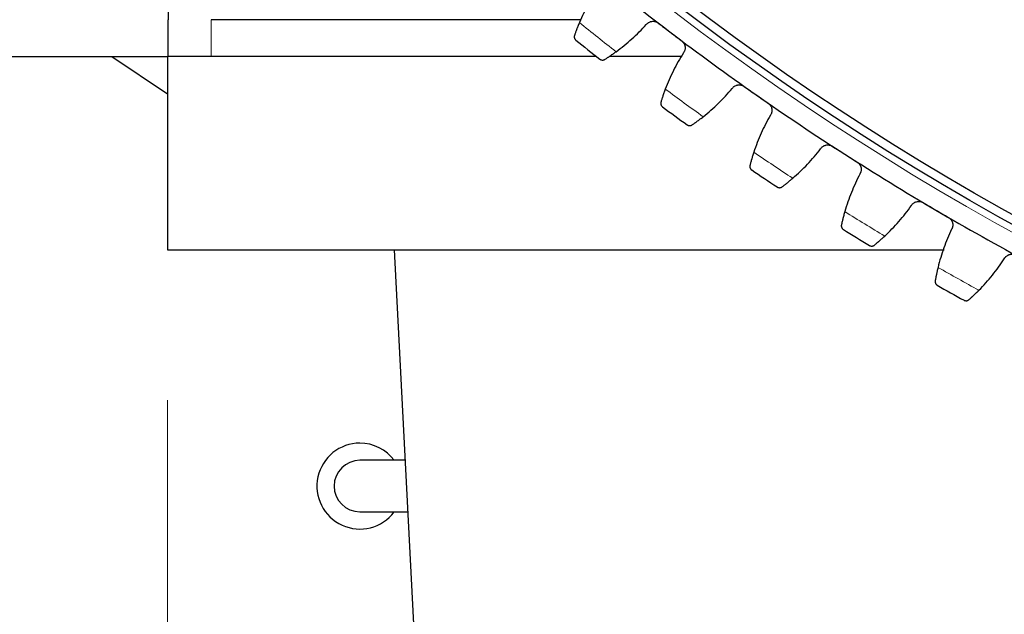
# Model space of a CAD drawing. Header units: inches. Extents: x 0 to 20790, y -12 to 14700.
# Tile 220 of 256: x 9373 to 9602, y 3924 to 4063. Entities that reach past the tile are written whole.
import ezdxf

# ---------------------------------------------------------------- set-up
doc = ezdxf.new("R2010")
doc.units = ezdxf.units.IN
doc.layers.add('1', color=7, linetype='Continuous', true_color=0xffffff)
doc.layers.add('254', color=7, linetype='Continuous', true_color=0xffffff)
doc.styles.add('latin_extended', font='simplex.shx')
doc.dimstyles.get("Standard").update_dxf_attribs({"dimtxt": 0.18, "dimasz": 0.18, "dimexe": 0.18, "dimexo": 0.0625, "dimgap": 0.09, "dimtad": 0, "dimtih": 1, "dimtoh": 1, "dimdec": 4, "dimzin": 0, "dimdsep": 46, "dimtxsty": 'Standard', "dimcen": 0.09, "dimadec": 0, "dimazin": 0, "dimtfac": 1, "dimtdec": 4, "dimtofl": 0, "dimtmove": 0, "dimatfit": 3, "dimfxl": 1, "dimtolj": 1, "dimtzin": 0, "dimarcsym": 0})

# ---------------------------------------------------------------- blocks, each defined once
blk = doc.blocks.new('_U9')
at = {"layer": '254', "color": 3, "linetype": 'Continuous', "lineweight": 13, "transparency": 16777216}
for p, q in [((9407.39, 3974.26), (9407.39, 3016.26)), ((10393.39, 3974.26), (10393.39, 3016.26)), ((9529.89, 3051.26), (10270.89, 3051.26))]:
    blk.add_line(p, q, dxfattribs=at)
at = {"layer": '254', "color": 3, "transparency": 16777216}
for points in [[(9529.89, 3071.67), (9529.89, 3030.84), (9407.39, 3051.26)], [(10270.89, 3030.84), (10270.89, 3071.67), (10393.39, 3051.26)]]:
    blk.add_solid(points, dxfattribs=at)
at = {"layer": 'Defpoints', "color": 0, "transparency": 16777216}
for p in [(9407.39, 4009.26), (10393.39, 4009.26), (10393.39, 3051.26)]:
    blk.add_point(p, dxfattribs=at)
at = {"layer": '254', "color": 2, "lineweight": 13, "transparency": 16777216, "insert": (9745.81, 3235.01), "char_height": 122.5, "attachment_point": 1, "style": 'latin_extended'}
blk.add_mtext('\\A1;986', dxfattribs=at)
blk = doc.blocks.new('_U10')
at = {"layer": '254', "color": 3, "linetype": 'Continuous', "lineweight": 13, "transparency": 16777216}
for p, q in [((9225.39, 4019.26), (9225.39, 2736.26)), ((10575.39, 4019.26), (10575.39, 2736.26)), ((9347.89, 2771.26), (10452.89, 2771.26))]:
    blk.add_line(p, q, dxfattribs=at)
at = {"layer": '254', "color": 3, "transparency": 16777216}
for points in [[(9347.89, 2791.67), (9347.89, 2750.84), (9225.39, 2771.26)], [(10452.89, 2750.84), (10452.89, 2791.67), (10575.39, 2771.26)]]:
    blk.add_solid(points, dxfattribs=at)
at = {"layer": 'Defpoints', "color": 0, "transparency": 16777216}
for p in [(9225.39, 4054.26), (10575.39, 4054.26), (10575.39, 2771.26)]:
    blk.add_point(p, dxfattribs=at)
at = {"layer": '254', "color": 2, "lineweight": 13, "transparency": 16777216, "insert": (9696.23, 2955.01), "char_height": 122.5, "attachment_point": 1, "style": 'latin_extended'}
blk.add_mtext('\\A1;1350', dxfattribs=at)
blk = doc.blocks.new('_U13')
at = {"layer": '254', "color": 3, "linetype": 'Continuous', "lineweight": 13, "transparency": 16777216}
for p, q in [((9865.39, 4554.26), (8773.7, 4554.26)), ((8808.7, 4431.76), (8808.7, 3523.76)), ((9580.24, 3401.26), (8773.7, 3401.26))]:
    blk.add_line(p, q, dxfattribs=at)
at = {"layer": '254', "color": 3, "transparency": 16777216}
for points in [[(8829.12, 4431.76), (8788.28, 4431.76), (8808.7, 4554.26)], [(8788.28, 3523.76), (8829.12, 3523.76), (8808.7, 3401.26)]]:
    blk.add_solid(points, dxfattribs=at)
at = {"layer": 'Defpoints', "color": 0, "transparency": 16777216}
for p in [(9900.39, 4554.26), (8808.7, 3401.26), (9615.24, 3401.26)]:
    blk.add_point(p, dxfattribs=at)
at = {"layer": '254', "color": 2, "lineweight": 13, "transparency": 16777216, "insert": (8624.95, 3792.59), "char_height": 122.5, "attachment_point": 1, "rotation": 90, "style": 'latin_extended'}
blk.add_mtext('\\A1;1153', dxfattribs=at)

msp = doc.modelspace()

# ---------------------------------------------------------------- linework, layer by layer
at = {"layer": '1', "color": 2, "linetype": 'Continuous', "lineweight": 25}
for p, q in [((9407.554, 4071.062), (9407.554, 4062.866)), ((9407.554, 4054.256), (9407.554, 4062.866)), ((9503.694, 4062.866), (9417.554, 4062.866)), ((9225.394, 4054.257), (9407.391, 4054.257)), ((9407.395, 4045.519), (9394.442, 4054.255)), ((9407.394, 4054.257), (9407.394, 4009.257)), ((9507.334, 4054.257), (9407.394, 4054.257)), ((9527.101, 4054.257), (9510.215, 4054.257)), ((9407.394, 4009.257), (9588.294, 4009.257)), ((9460.144, 4009.257), (9488.055, 3474.689)), ((9462.702, 3960.257), (9452.192, 3960.257)), ((9452.192, 3948.257), (9463.329, 3948.257))]:
    msp.add_line(p, q, dxfattribs=at)
at = {"layer": '1', "color": 110, "linetype": 'Continuous', "lineweight": 13}
msp.add_line((9417.554, 4062.866), (9417.554, 4054.256), dxfattribs=at)
msp.add_circle((9900.394, 4554.257), 616.6, dxfattribs=at)
at = {"layer": '1', "color": 2, "linetype": 'Continuous', "lineweight": 25}
for radius in [615, 613]:
    msp.add_circle((9900.394, 4554.257), radius, dxfattribs=at)
for centre, radius, start, end in [((9900.394, 4554.257), 621, 230.44586, 232.738854), ((9900.394, 4554.257), 621, 232.738854, 235.031847), ((9900.394, 4554.257), 636, 231.271431, 231.913282), ((9900.394, 4554.257), 621, 235.031847, 237.324841), ((9900.394, 4554.257), 636, 233.564425, 234.206276), ((9900.394, 4554.257), 621, 237.324841, 239.617834), ((9900.394, 4554.257), 636, 235.857419, 236.499269), ((9900.394, 4554.257), 621, 239.617834, 241.910828), ((9900.394, 4554.257), 636, 238.150412, 238.792263), ((9900.394, 4554.257), 636, 240.443406, 241.085256), ((9452.192, 3954.257), 10, 90, 323.12813), ((9452.192, 3954.257), 10, 36.86625, 90), ((9452.192, 3954.257), 6, 90, 180), ((9452.192, 3954.257), 6, 180, 270)]:
    msp.add_arc(centre, radius, start, end, dxfattribs=at)
at = {"layer": '1', "color": 110, "linetype": 'Continuous', "lineweight": 13}
for start, end in [(231.097996, 232.086717), (233.39099, 234.379711), (235.683983, 236.672705), (237.976977, 238.965698), (240.269971, 241.258692)]:
    msp.add_arc((9900.394, 4554.257), 632.294, start, end, dxfattribs=at)
at = {"layer": '1', "color": 2, "linetype": 'Continuous', "lineweight": 25}
for points in [[(9507.866, 4070.46), (9507.418, 4069.811), (9506.556, 4068.492), (9505.367, 4066.454), (9504.282, 4064.357), (9503.629, 4062.92), (9503.32, 4062.192)], [(9511.87, 4055.413), (9512.508, 4055.88), (9513.758, 4056.844), (9515.552, 4058.379), (9517.265, 4060.001), (9518.353, 4061.141), (9518.883, 4061.726)], [(9521.675, 4062.093), (9522.587, 4061.4), (9523.499, 4060.706), (9524.41, 4060.012)], [(9524.41, 4060.012), (9525.322, 4059.319), (9526.234, 4058.625), (9527.146, 4057.932)], [(9527.537, 4055.143), (9527.115, 4054.476), (9526.306, 4053.123), (9525.2, 4051.04), (9524.2, 4048.901), (9523.605, 4047.439), (9523.325, 4046.699)], [(9541.67, 4047.335), (9542.608, 4046.678), (9543.547, 4046.022), (9544.486, 4045.365)], [(9532.139, 4040.268), (9532.759, 4040.76), (9533.969, 4041.774), (9535.7, 4043.378), (9537.347, 4045.068), (9538.388, 4046.251), (9538.895, 4046.856)], [(9544.486, 4045.365), (9545.425, 4044.709), (9546.364, 4044.052), (9547.302, 4043.395)], [(9547.805, 4040.625), (9547.41, 4039.941), (9546.656, 4038.557), (9545.634, 4036.431), (9544.72, 4034.255), (9544.184, 4032.77), (9543.934, 4032.019)], [(9552.999, 4025.946), (9553.598, 4026.463), (9554.767, 4027.523), (9556.432, 4029.196), (9558.01, 4030.95), (9559.003, 4032.174), (9559.485, 4032.799)], [(9562.239, 4033.388), (9563.203, 4032.77), (9564.167, 4032.151), (9565.131, 4031.533)], [(9565.131, 4031.533), (9566.096, 4030.914), (9567.06, 4030.296), (9568.024, 4029.677)], [(9568.637, 4026.929), (9568.27, 4026.23), (9567.572, 4024.817), (9566.636, 4022.652), (9565.81, 4020.441), (9565.333, 4018.936), (9565.114, 4018.175)], [(9583.349, 4020.276), (9584.337, 4019.697), (9585.326, 4019.117), (9586.314, 4018.538)], [(9574.414, 4012.47), (9574.992, 4013.01), (9576.118, 4014.117), (9577.715, 4015.855), (9579.221, 4017.671), (9580.165, 4018.933), (9580.621, 4019.577)], [(9586.314, 4018.538), (9587.302, 4017.958), (9588.29, 4017.379), (9589.279, 4016.8)], [(9590.001, 4014.078), (9589.662, 4013.365), (9589.021, 4011.925), (9588.173, 4009.724), (9587.436, 4007.481), (9587.02, 4005.959), (9586.831, 4005.19)], [(9596.352, 3999.861), (9596.908, 4000.424), (9597.988, 4001.575), (9599.515, 4003.376), (9600.947, 4005.25), (9601.839, 4006.549), (9602.269, 4007.211)]]:
    msp.add_open_spline(points, degree=3, dxfattribs=at)
for points, knots in [([(9503.32, 4062.192), (9503.255, 4062.04), (9503.193, 4061.89), (9503.072, 4061.597), (9502.955, 4061.308), (9502.845, 4061.031), (9502.766, 4060.827), (9502.74, 4060.76), (9502.701, 4060.66), (9502.689, 4060.627), (9502.664, 4060.561), (9502.652, 4060.529), (9502.591, 4060.369), (9502.499, 4060.122), (9502.416, 4059.896), (9502.339, 4059.68), (9502.302, 4059.577), (9502.259, 4059.456), (9502.251, 4059.432), (9502.234, 4059.385), (9502.21, 4059.315), (9502.187, 4059.25), (9502.173, 4059.208)], [0, 0, 0, 0, 0.125, 0.125, 0.25, 0.375, 0.375, 0.4375, 0.4375, 0.46875, 0.46875, 0.5, 0.5, 0.625, 0.75, 0.75, 0.875, 0.875, 0.90625, 0.90625, 0.9375, 1, 1, 1, 1]), ([(9518.883, 4061.726), (9518.962, 4061.828), (9519.05, 4061.921), (9519.193, 4062.047), (9519.243, 4062.087), (9519.322, 4062.143), (9519.348, 4062.161), (9519.402, 4062.197), (9519.43, 4062.214), (9519.569, 4062.295), (9519.686, 4062.348), (9519.868, 4062.412), (9519.93, 4062.43), (9520.025, 4062.453), (9520.057, 4062.46), (9520.122, 4062.472), (9520.154, 4062.477), (9520.314, 4062.5), (9520.444, 4062.506), (9520.607, 4062.497), (9520.64, 4062.494), (9520.706, 4062.487), (9520.739, 4062.483), (9520.837, 4062.468), (9520.901, 4062.454), (9521.091, 4062.405), (9521.215, 4062.36), (9521.365, 4062.288), (9521.394, 4062.272), (9521.453, 4062.24), (9521.482, 4062.224), (9521.567, 4062.171), (9521.622, 4062.134), (9521.675, 4062.093)], [0, 0, 0, 0, 0.125, 0.125, 0.1875, 0.1875, 0.21875, 0.21875, 0.25, 0.25, 0.375, 0.375, 0.4375, 0.4375, 0.46875, 0.46875, 0.5, 0.5, 0.625, 0.625, 0.65625, 0.65625, 0.6875, 0.6875, 0.75, 0.75, 0.875, 0.875, 0.90625, 0.90625, 0.9375, 0.9375, 1, 1, 1, 1]), ([(9502.173, 4059.208), (9502.153, 4059.15), (9502.139, 4059.093), (9502.121, 4058.982), (9502.118, 4058.927), (9502.118, 4058.82), (9502.123, 4058.768), (9502.14, 4058.667), (9502.152, 4058.617), (9502.183, 4058.522), (9502.202, 4058.476), (9502.246, 4058.389), (9502.271, 4058.348), (9502.326, 4058.269), (9502.356, 4058.232), (9502.404, 4058.18), (9502.43, 4058.155), (9502.46, 4058.128), (9502.476, 4058.114), (9502.483, 4058.109), (9502.488, 4058.105), (9502.49, 4058.103), (9502.492, 4058.101)], [0, 0, 0, 0, 0.125, 0.125, 0.25, 0.25, 0.375, 0.375, 0.5, 0.5, 0.625, 0.625, 0.75, 0.75, 0.875, 0.875, 0.9375, 0.96875, 0.984375, 0.9921875, 0.9921875, 1, 1, 1, 1]), ([(9527.146, 4057.932), (9527.199, 4057.891), (9527.3, 4057.806), (9527.438, 4057.664), (9527.52, 4057.561), (9527.578, 4057.48), (9527.597, 4057.453), (9527.633, 4057.397), (9527.65, 4057.369), (9527.733, 4057.226), (9527.786, 4057.107), (9527.839, 4056.952), (9527.849, 4056.921), (9527.862, 4056.873), (9527.867, 4056.857), (9527.875, 4056.825), (9527.895, 4056.746), (9527.921, 4056.602), (9527.931, 4056.473), (9527.936, 4056.344), (9527.935, 4056.279), (9527.923, 4056.084), (9527.902, 4055.957), (9527.853, 4055.771), (9527.834, 4055.71), (9527.801, 4055.619), (9527.789, 4055.589), (9527.764, 4055.53), (9527.75, 4055.501), (9527.681, 4055.356), (9527.614, 4055.246), (9527.537, 4055.143)], [0, 0, 0, 0, 0.0625, 0.125, 0.1875, 0.1875, 0.21875, 0.21875, 0.25, 0.25, 0.375, 0.375, 0.40625, 0.40625, 0.421875, 0.421875, 0.4375, 0.5, 0.5625, 0.5625, 0.625, 0.625, 0.75, 0.75, 0.8125, 0.8125, 0.84375, 0.84375, 0.875, 0.875, 1, 1, 1, 1]), ([(9509.226, 4053.616), (9509.301, 4053.664), (9509.382, 4053.715), (9509.553, 4053.824), (9509.735, 4053.942), (9509.937, 4054.074), (9510.069, 4054.161), (9510.096, 4054.179), (9510.15, 4054.215), (9510.178, 4054.233), (9510.26, 4054.288), (9510.316, 4054.326), (9510.487, 4054.44), (9510.604, 4054.519), (9510.843, 4054.683), (9510.965, 4054.768), (9511.153, 4054.899), (9511.216, 4054.944), (9511.312, 4055.012), (9511.344, 4055.035), (9511.409, 4055.081), (9511.441, 4055.104), (9511.604, 4055.22), (9511.736, 4055.316), (9511.87, 4055.413)], [0, 0, 0, 0, 0.125, 0.125, 0.25, 0.375, 0.375, 0.40625, 0.40625, 0.4375, 0.4375, 0.5, 0.5, 0.625, 0.625, 0.75, 0.75, 0.8125, 0.8125, 0.84375, 0.84375, 0.875, 0.875, 1, 1, 1, 1]), ([(9508.075, 4053.675), (9508.077, 4053.674), (9508.078, 4053.673), (9508.08, 4053.671), (9508.081, 4053.67), (9508.085, 4053.668), (9508.092, 4053.662), (9508.108, 4053.65), (9508.142, 4053.626), (9508.173, 4053.607), (9508.234, 4053.572), (9508.277, 4053.551), (9508.409, 4053.498), (9508.504, 4053.475), (9508.652, 4053.462), (9508.702, 4053.461), (9508.78, 4053.465), (9508.806, 4053.468), (9508.858, 4053.475), (9508.884, 4053.48), (9508.964, 4053.498), (9509.017, 4053.514), (9509.122, 4053.557), (9509.174, 4053.584), (9509.226, 4053.616)], [0, 0, 0, 0, 0.0039063, 0.0039063, 0.0078125, 0.0078125, 0.015625, 0.03125, 0.0625, 0.125, 0.125, 0.25, 0.25, 0.5, 0.5, 0.625, 0.625, 0.6875, 0.6875, 0.75, 0.75, 0.875, 0.875, 1, 1, 1, 1]), ([(9538.895, 4046.856), (9538.969, 4046.962), (9539.053, 4047.058), (9539.192, 4047.19), (9539.24, 4047.231), (9539.316, 4047.291), (9539.342, 4047.31), (9539.395, 4047.347), (9539.422, 4047.365), (9539.558, 4047.452), (9539.672, 4047.51), (9539.851, 4047.581), (9539.913, 4047.602), (9540.007, 4047.628), (9540.039, 4047.637), (9540.102, 4047.651), (9540.134, 4047.658), (9540.294, 4047.687), (9540.423, 4047.698), (9540.587, 4047.695), (9540.619, 4047.694), (9540.685, 4047.69), (9540.718, 4047.687), (9540.817, 4047.675), (9540.882, 4047.665), (9541.074, 4047.623), (9541.199, 4047.583), (9541.352, 4047.517), (9541.382, 4047.503), (9541.442, 4047.473), (9541.471, 4047.457), (9541.558, 4047.409), (9541.615, 4047.373), (9541.67, 4047.335)], [0, 0, 0, 0, 0.125, 0.125, 0.1875, 0.1875, 0.21875, 0.21875, 0.25, 0.25, 0.375, 0.375, 0.4375, 0.4375, 0.46875, 0.46875, 0.5, 0.5, 0.625, 0.625, 0.65625, 0.65625, 0.6875, 0.6875, 0.75, 0.75, 0.875, 0.875, 0.90625, 0.90625, 0.9375, 0.9375, 1, 1, 1, 1]), ([(9523.325, 4046.699), (9523.266, 4046.544), (9523.21, 4046.393), (9523.101, 4046.094), (9522.995, 4045.802), (9522.897, 4045.52), (9522.826, 4045.313), (9522.803, 4045.245), (9522.768, 4045.143), (9522.757, 4045.11), (9522.735, 4045.044), (9522.724, 4045.011), (9522.67, 4044.848), (9522.588, 4044.598), (9522.514, 4044.369), (9522.445, 4044.15), (9522.413, 4044.046), (9522.375, 4043.923), (9522.367, 4043.898), (9522.353, 4043.851), (9522.331, 4043.78), (9522.311, 4043.714), (9522.298, 4043.671)], [0, 0, 0, 0, 0.125, 0.125, 0.25, 0.375, 0.375, 0.4375, 0.4375, 0.46875, 0.46875, 0.5, 0.5, 0.625, 0.75, 0.75, 0.875, 0.875, 0.90625, 0.90625, 0.9375, 1, 1, 1, 1]), ([(9522.298, 4043.671), (9522.281, 4043.613), (9522.269, 4043.556), (9522.256, 4043.444), (9522.254, 4043.389), (9522.26, 4043.282), (9522.266, 4043.23), (9522.287, 4043.129), (9522.301, 4043.081), (9522.336, 4042.986), (9522.357, 4042.942), (9522.404, 4042.856), (9522.431, 4042.816), (9522.489, 4042.74), (9522.52, 4042.704), (9522.571, 4042.654), (9522.597, 4042.63), (9522.629, 4042.604), (9522.645, 4042.591), (9522.652, 4042.586), (9522.657, 4042.582), (9522.66, 4042.58), (9522.662, 4042.578)], [0, 0, 0, 0, 0.125, 0.125, 0.25, 0.25, 0.375, 0.375, 0.5, 0.5, 0.625, 0.625, 0.75, 0.75, 0.875, 0.875, 0.9375, 0.96875, 0.984375, 0.9921875, 0.9921875, 1, 1, 1, 1]), ([(9547.302, 4043.395), (9547.357, 4043.357), (9547.462, 4043.276), (9547.605, 4043.14), (9547.691, 4043.04), (9547.753, 4042.962), (9547.772, 4042.935), (9547.811, 4042.881), (9547.829, 4042.853), (9547.917, 4042.714), (9547.976, 4042.597), (9548.034, 4042.444), (9548.045, 4042.413), (9548.061, 4042.366), (9548.066, 4042.351), (9548.075, 4042.319), (9548.098, 4042.24), (9548.13, 4042.098), (9548.146, 4041.969), (9548.155, 4041.84), (9548.157, 4041.775), (9548.153, 4041.58), (9548.137, 4041.452), (9548.096, 4041.265), (9548.079, 4041.203), (9548.049, 4041.111), (9548.039, 4041.081), (9548.016, 4041.02), (9548.004, 4040.991), (9547.94, 4040.843), (9547.878, 4040.731), (9547.805, 4040.625)], [0, 0, 0, 0, 0.0625, 0.125, 0.1875, 0.1875, 0.21875, 0.21875, 0.25, 0.25, 0.375, 0.375, 0.40625, 0.40625, 0.421875, 0.421875, 0.4375, 0.5, 0.5625, 0.5625, 0.625, 0.625, 0.75, 0.75, 0.8125, 0.8125, 0.84375, 0.84375, 0.875, 0.875, 1, 1, 1, 1]), ([(9528.418, 4038.379), (9528.419, 4038.378), (9528.42, 4038.377), (9528.422, 4038.376), (9528.424, 4038.375), (9528.427, 4038.372), (9528.434, 4038.367), (9528.452, 4038.356), (9528.487, 4038.333), (9528.517, 4038.315), (9528.58, 4038.283), (9528.624, 4038.264), (9528.758, 4038.216), (9528.854, 4038.196), (9529.002, 4038.189), (9529.053, 4038.19), (9529.13, 4038.198), (9529.155, 4038.202), (9529.207, 4038.211), (9529.234, 4038.217), (9529.312, 4038.238), (9529.364, 4038.256), (9529.468, 4038.303), (9529.519, 4038.332), (9529.569, 4038.366)], [0, 0, 0, 0, 0.0039062, 0.0039062, 0.0078125, 0.0078125, 0.015625, 0.03125, 0.0625, 0.125, 0.125, 0.25, 0.25, 0.5, 0.5, 0.625, 0.625, 0.6875, 0.6875, 0.75, 0.75, 0.875, 0.875, 1, 1, 1, 1]), ([(9529.569, 4038.366), (9529.642, 4038.417), (9529.721, 4038.471), (9529.888, 4038.588), (9530.065, 4038.712), (9530.262, 4038.852), (9530.39, 4038.945), (9530.416, 4038.963), (9530.469, 4039.001), (9530.496, 4039.021), (9530.576, 4039.079), (9530.631, 4039.119), (9530.797, 4039.24), (9530.91, 4039.324), (9531.142, 4039.497), (9531.261, 4039.587), (9531.443, 4039.726), (9531.505, 4039.773), (9531.598, 4039.844), (9531.629, 4039.869), (9531.692, 4039.917), (9531.723, 4039.942), (9531.882, 4040.065), (9532.01, 4040.165), (9532.139, 4040.268)], [0, 0, 0, 0, 0.125, 0.125, 0.25, 0.375, 0.375, 0.40625, 0.40625, 0.4375, 0.4375, 0.5, 0.5, 0.625, 0.625, 0.75, 0.75, 0.8125, 0.8125, 0.84375, 0.84375, 0.875, 0.875, 1, 1, 1, 1]), ([(9559.485, 4032.799), (9559.555, 4032.907), (9559.635, 4033.007), (9559.769, 4033.144), (9559.815, 4033.188), (9559.889, 4033.25), (9559.914, 4033.27), (9559.965, 4033.31), (9559.991, 4033.329), (9560.123, 4033.421), (9560.235, 4033.484), (9560.412, 4033.561), (9560.472, 4033.584), (9560.565, 4033.615), (9560.597, 4033.625), (9560.66, 4033.642), (9560.691, 4033.65), (9560.85, 4033.685), (9560.979, 4033.701), (9561.142, 4033.705), (9561.175, 4033.705), (9561.241, 4033.703), (9561.274, 4033.702), (9561.373, 4033.694), (9561.438, 4033.686), (9561.632, 4033.653), (9561.759, 4033.617), (9561.914, 4033.557), (9561.945, 4033.544), (9562.005, 4033.517), (9562.035, 4033.503), (9562.124, 4033.458), (9562.182, 4033.424), (9562.239, 4033.388)], [0, 0, 0, 0, 0.125, 0.125, 0.1875, 0.1875, 0.21875, 0.21875, 0.25, 0.25, 0.375, 0.375, 0.4375, 0.4375, 0.46875, 0.46875, 0.5, 0.5, 0.625, 0.625, 0.65625, 0.65625, 0.6875, 0.6875, 0.75, 0.75, 0.875, 0.875, 0.90625, 0.90625, 0.9375, 0.9375, 1, 1, 1, 1]), ([(9543.934, 4032.019), (9543.882, 4031.862), (9543.831, 4031.708), (9543.734, 4031.406), (9543.641, 4031.109), (9543.554, 4030.824), (9543.491, 4030.614), (9543.47, 4030.545), (9543.44, 4030.442), (9543.43, 4030.408), (9543.411, 4030.341), (9543.401, 4030.308), (9543.353, 4030.143), (9543.281, 4029.89), (9543.217, 4029.658), (9543.157, 4029.437), (9543.129, 4029.331), (9543.096, 4029.207), (9543.089, 4029.182), (9543.077, 4029.134), (9543.058, 4029.063), (9543.041, 4028.996), (9543.029, 4028.953)], [0, 0, 0, 0, 0.125, 0.125, 0.25, 0.375, 0.375, 0.4375, 0.4375, 0.46875, 0.46875, 0.5, 0.5, 0.625, 0.75, 0.75, 0.875, 0.875, 0.90625, 0.90625, 0.9375, 1, 1, 1, 1]), ([(9543.029, 4028.953), (9543.014, 4028.894), (9543.005, 4028.836), (9542.996, 4028.724), (9542.997, 4028.669), (9543.006, 4028.562), (9543.015, 4028.511), (9543.04, 4028.411), (9543.056, 4028.362), (9543.095, 4028.27), (9543.117, 4028.226), (9543.168, 4028.143), (9543.196, 4028.103), (9543.257, 4028.03), (9543.29, 4027.995), (9543.342, 4027.947), (9543.369, 4027.924), (9543.403, 4027.899), (9543.419, 4027.887), (9543.427, 4027.882), (9543.432, 4027.879), (9543.434, 4027.877), (9543.436, 4027.875)], [0, 0, 0, 0, 0.125, 0.125, 0.25, 0.25, 0.375, 0.375, 0.5, 0.5, 0.625, 0.625, 0.75, 0.75, 0.875, 0.875, 0.9375, 0.96875, 0.984375, 0.9921875, 0.9921875, 1, 1, 1, 1]), ([(9568.024, 4029.677), (9568.081, 4029.641), (9568.189, 4029.564), (9568.337, 4029.434), (9568.427, 4029.338), (9568.492, 4029.262), (9568.513, 4029.236), (9568.553, 4029.183), (9568.572, 4029.157), (9568.666, 4029.021), (9568.729, 4028.907), (9568.794, 4028.756), (9568.806, 4028.726), (9568.823, 4028.68), (9568.829, 4028.664), (9568.84, 4028.633), (9568.866, 4028.555), (9568.903, 4028.414), (9568.924, 4028.286), (9568.939, 4028.158), (9568.943, 4028.093), (9568.947, 4027.897), (9568.936, 4027.769), (9568.902, 4027.58), (9568.888, 4027.518), (9568.862, 4027.425), (9568.853, 4027.394), (9568.832, 4027.333), (9568.822, 4027.303), (9568.764, 4027.153), (9568.706, 4027.038), (9568.637, 4026.929)], [0, 0, 0, 0, 0.0625, 0.125, 0.1875, 0.1875, 0.21875, 0.21875, 0.25, 0.25, 0.375, 0.375, 0.40625, 0.40625, 0.421875, 0.421875, 0.4375, 0.5, 0.5625, 0.5625, 0.625, 0.625, 0.75, 0.75, 0.8125, 0.8125, 0.84375, 0.84375, 0.875, 0.875, 1, 1, 1, 1]), ([(9550.507, 4023.943), (9550.578, 4023.996), (9550.654, 4024.054), (9550.817, 4024.177), (9550.989, 4024.308), (9551.179, 4024.456), (9551.304, 4024.554), (9551.329, 4024.573), (9551.38, 4024.613), (9551.406, 4024.634), (9551.484, 4024.695), (9551.537, 4024.737), (9551.698, 4024.865), (9551.808, 4024.953), (9552.033, 4025.136), (9552.148, 4025.23), (9552.325, 4025.376), (9552.384, 4025.426), (9552.475, 4025.501), (9552.505, 4025.526), (9552.566, 4025.577), (9552.596, 4025.603), (9552.749, 4025.732), (9552.873, 4025.838), (9552.999, 4025.946)], [0, 0, 0, 0, 0.125, 0.125, 0.25, 0.375, 0.375, 0.40625, 0.40625, 0.4375, 0.4375, 0.5, 0.5, 0.625, 0.625, 0.75, 0.75, 0.8125, 0.8125, 0.84375, 0.84375, 0.875, 0.875, 1, 1, 1, 1]), ([(9549.355, 4023.91), (9549.357, 4023.909), (9549.358, 4023.908), (9549.36, 4023.906), (9549.362, 4023.906), (9549.365, 4023.903), (9549.373, 4023.898), (9549.39, 4023.887), (9549.426, 4023.866), (9549.458, 4023.85), (9549.522, 4023.82), (9549.566, 4023.802), (9549.703, 4023.76), (9549.798, 4023.745), (9549.947, 4023.743), (9549.998, 4023.746), (9550.074, 4023.757), (9550.1, 4023.762), (9550.151, 4023.773), (9550.177, 4023.78), (9550.255, 4023.804), (9550.306, 4023.825), (9550.408, 4023.876), (9550.458, 4023.907), (9550.507, 4023.943)], [0, 0, 0, 0, 0.0039062, 0.0039062, 0.0078125, 0.0078125, 0.015625, 0.03125, 0.0625, 0.125, 0.125, 0.25, 0.25, 0.5, 0.5, 0.625, 0.625, 0.6875, 0.6875, 0.75, 0.75, 0.875, 0.875, 1, 1, 1, 1]), ([(9580.621, 4019.577), (9580.687, 4019.688), (9580.763, 4019.791), (9580.891, 4019.933), (9580.936, 4019.978), (9581.007, 4020.044), (9581.031, 4020.065), (9581.08, 4020.106), (9581.106, 4020.127), (9581.234, 4020.224), (9581.344, 4020.291), (9581.517, 4020.376), (9581.577, 4020.401), (9581.668, 4020.435), (9581.699, 4020.446), (9581.761, 4020.466), (9581.793, 4020.475), (9581.95, 4020.517), (9582.078, 4020.538), (9582.241, 4020.549), (9582.274, 4020.55), (9582.339, 4020.551), (9582.373, 4020.551), (9582.472, 4020.547), (9582.537, 4020.542), (9582.732, 4020.516), (9582.86, 4020.486), (9583.018, 4020.432), (9583.049, 4020.42), (9583.111, 4020.395), (9583.142, 4020.382), (9583.232, 4020.341), (9583.291, 4020.31), (9583.349, 4020.276)], [0, 0, 0, 0, 0.125, 0.125, 0.1875, 0.1875, 0.21875, 0.21875, 0.25, 0.25, 0.375, 0.375, 0.4375, 0.4375, 0.46875, 0.46875, 0.5, 0.5, 0.625, 0.625, 0.65625, 0.65625, 0.6875, 0.6875, 0.75, 0.75, 0.875, 0.875, 0.90625, 0.90625, 0.9375, 0.9375, 1, 1, 1, 1]), ([(9565.114, 4018.175), (9565.068, 4018.017), (9565.024, 4017.861), (9564.939, 4017.555), (9564.857, 4017.254), (9564.782, 4016.966), (9564.727, 4016.754), (9564.71, 4016.684), (9564.684, 4016.58), (9564.675, 4016.546), (9564.658, 4016.478), (9564.65, 4016.444), (9564.609, 4016.278), (9564.547, 4016.022), (9564.492, 4015.788), (9564.441, 4015.564), (9564.417, 4015.458), (9564.389, 4015.332), (9564.383, 4015.307), (9564.373, 4015.258), (9564.357, 4015.187), (9564.342, 4015.119), (9564.333, 4015.075)], [0, 0, 0, 0, 0.125, 0.125, 0.25, 0.375, 0.375, 0.4375, 0.4375, 0.46875, 0.46875, 0.5, 0.5, 0.625, 0.75, 0.75, 0.875, 0.875, 0.90625, 0.90625, 0.9375, 1, 1, 1, 1]), ([(9589.279, 4016.8), (9589.336, 4016.766), (9589.447, 4016.693), (9589.601, 4016.569), (9589.695, 4016.476), (9589.762, 4016.403), (9589.784, 4016.378), (9589.827, 4016.327), (9589.847, 4016.301), (9589.946, 4016.169), (9590.014, 4016.058), (9590.084, 4015.91), (9590.098, 4015.88), (9590.117, 4015.834), (9590.123, 4015.819), (9590.135, 4015.789), (9590.164, 4015.712), (9590.207, 4015.572), (9590.233, 4015.445), (9590.253, 4015.318), (9590.26, 4015.253), (9590.271, 4015.058), (9590.266, 4014.929), (9590.24, 4014.739), (9590.228, 4014.676), (9590.206, 4014.582), (9590.198, 4014.551), (9590.18, 4014.489), (9590.17, 4014.458), (9590.118, 4014.306), (9590.066, 4014.19), (9590.001, 4014.078)], [0, 0, 0, 0, 0.0625, 0.125, 0.1875, 0.1875, 0.21875, 0.21875, 0.25, 0.25, 0.375, 0.375, 0.40625, 0.40625, 0.421875, 0.421875, 0.4375, 0.5, 0.5625, 0.5625, 0.625, 0.625, 0.75, 0.75, 0.8125, 0.8125, 0.84375, 0.84375, 0.875, 0.875, 1, 1, 1, 1]), ([(9564.333, 4015.075), (9564.32, 4015.016), (9564.313, 4014.958), (9564.309, 4014.845), (9564.312, 4014.79), (9564.325, 4014.684), (9564.336, 4014.633), (9564.365, 4014.534), (9564.383, 4014.487), (9564.426, 4014.396), (9564.45, 4014.353), (9564.504, 4014.271), (9564.533, 4014.233), (9564.597, 4014.162), (9564.631, 4014.129), (9564.686, 4014.083), (9564.714, 4014.061), (9564.748, 4014.038), (9564.765, 4014.026), (9564.773, 4014.021), (9564.778, 4014.018), (9564.78, 4014.017), (9564.783, 4014.015)], [0, 0, 0, 0, 0.125, 0.125, 0.25, 0.25, 0.375, 0.375, 0.5, 0.5, 0.625, 0.625, 0.75, 0.75, 0.875, 0.875, 0.9375, 0.96875, 0.984375, 0.9921875, 0.9921875, 1, 1, 1, 1]), ([(9572.005, 4010.369), (9572.073, 4010.425), (9572.147, 4010.485), (9572.305, 4010.615), (9572.471, 4010.753), (9572.656, 4010.908), (9572.777, 4011.011), (9572.801, 4011.031), (9572.851, 4011.074), (9572.876, 4011.095), (9572.951, 4011.16), (9573.003, 4011.204), (9573.158, 4011.338), (9573.264, 4011.431), (9573.482, 4011.622), (9573.593, 4011.721), (9573.764, 4011.874), (9573.821, 4011.925), (9573.908, 4012.004), (9573.938, 4012.031), (9573.996, 4012.084), (9574.026, 4012.111), (9574.174, 4012.246), (9574.293, 4012.357), (9574.414, 4012.47)], [0, 0, 0, 0, 0.125, 0.125, 0.25, 0.375, 0.375, 0.40625, 0.40625, 0.4375, 0.4375, 0.5, 0.5, 0.625, 0.625, 0.75, 0.75, 0.8125, 0.8125, 0.84375, 0.84375, 0.875, 0.875, 1, 1, 1, 1]), ([(9570.855, 4010.289), (9570.857, 4010.289), (9570.858, 4010.288), (9570.861, 4010.286), (9570.862, 4010.286), (9570.866, 4010.283), (9570.873, 4010.279), (9570.891, 4010.268), (9570.928, 4010.249), (9570.96, 4010.234), (9571.025, 4010.206), (9571.07, 4010.191), (9571.208, 4010.154), (9571.305, 4010.142), (9571.453, 4010.147), (9571.504, 4010.152), (9571.58, 4010.166), (9571.605, 4010.171), (9571.656, 4010.185), (9571.682, 4010.193), (9571.759, 4010.22), (9571.809, 4010.243), (9571.909, 4010.298), (9571.957, 4010.33), (9572.005, 4010.369)], [0, 0, 0, 0, 0.0039062, 0.0039062, 0.0078125, 0.0078125, 0.015625, 0.03125, 0.0625, 0.125, 0.125, 0.25, 0.25, 0.5, 0.5, 0.625, 0.625, 0.6875, 0.6875, 0.75, 0.75, 0.875, 0.875, 1, 1, 1, 1]), ([(9602.269, 4007.211), (9602.331, 4007.325), (9602.403, 4007.43), (9602.525, 4007.578), (9602.568, 4007.625), (9602.636, 4007.693), (9602.659, 4007.715), (9602.707, 4007.758), (9602.732, 4007.78), (9602.856, 4007.882), (9602.963, 4007.953), (9603.133, 4008.045), (9603.191, 4008.073), (9603.281, 4008.111), (9603.312, 4008.123), (9603.373, 4008.145), (9603.404, 4008.155), (9603.559, 4008.203), (9603.686, 4008.23), (9603.849, 4008.247), (9603.882, 4008.249), (9603.947, 4008.253), (9603.981, 4008.254), (9604.08, 4008.255), (9604.145, 4008.252), (9604.341, 4008.233), (9604.47, 4008.209), (9604.63, 4008.161), (9604.662, 4008.151), (9604.725, 4008.128), (9604.756, 4008.117), (9604.848, 4008.079), (9604.908, 4008.05), (9604.967, 4008.019)], [0, 0, 0, 0, 0.125, 0.125, 0.1875, 0.1875, 0.21875, 0.21875, 0.25, 0.25, 0.375, 0.375, 0.4375, 0.4375, 0.46875, 0.46875, 0.5, 0.5, 0.625, 0.625, 0.65625, 0.65625, 0.6875, 0.6875, 0.75, 0.75, 0.875, 0.875, 0.90625, 0.90625, 0.9375, 0.9375, 1, 1, 1, 1]), ([(9586.831, 4005.19), (9586.791, 4005.03), (9586.753, 4004.872), (9586.681, 4004.563), (9586.611, 4004.26), (9586.547, 4003.968), (9586.502, 4003.754), (9586.487, 4003.684), (9586.465, 4003.579), (9586.457, 4003.544), (9586.443, 4003.476), (9586.436, 4003.442), (9586.402, 4003.274), (9586.35, 4003.016), (9586.305, 4002.78), (9586.263, 4002.554), (9586.243, 4002.447), (9586.22, 4002.32), (9586.216, 4002.295), (9586.207, 4002.246), (9586.194, 4002.174), (9586.182, 4002.105), (9586.174, 4002.061)], [0, 0, 0, 0, 0.125, 0.125, 0.25, 0.375, 0.375, 0.4375, 0.4375, 0.46875, 0.46875, 0.5, 0.5, 0.625, 0.75, 0.75, 0.875, 0.875, 0.90625, 0.90625, 0.9375, 1, 1, 1, 1]), ([(9586.174, 4002.061), (9586.164, 4002.002), (9586.159, 4001.943), (9586.16, 4001.83), (9586.164, 4001.776), (9586.182, 4001.67), (9586.195, 4001.62), (9586.228, 4001.522), (9586.248, 4001.475), (9586.294, 4001.386), (9586.32, 4001.344), (9586.377, 4001.265), (9586.408, 4001.228), (9586.475, 4001.159), (9586.51, 4001.128), (9586.567, 4001.084), (9586.595, 4001.063), (9586.63, 4001.041), (9586.648, 4001.03), (9586.656, 4001.026), (9586.661, 4001.023), (9586.664, 4001.021), (9586.666, 4001.02)], [0, 0, 0, 0, 0.125, 0.125, 0.25, 0.25, 0.375, 0.375, 0.5, 0.5, 0.625, 0.625, 0.75, 0.75, 0.875, 0.875, 0.9375, 0.96875, 0.984375, 0.9921875, 0.9921875, 1, 1, 1, 1]), ([(9594.028, 3997.666), (9594.095, 3997.724), (9594.166, 3997.788), (9594.318, 3997.923), (9594.479, 3998.068), (9594.658, 3998.231), (9594.774, 3998.338), (9594.798, 3998.36), (9594.845, 3998.404), (9594.87, 3998.426), (9594.943, 3998.494), (9594.992, 3998.54), (9595.142, 3998.68), (9595.245, 3998.777), (9595.454, 3998.977), (9595.562, 3999.08), (9595.726, 3999.24), (9595.781, 3999.294), (9595.865, 3999.376), (9595.893, 3999.404), (9595.95, 3999.459), (9595.978, 3999.487), (9596.121, 3999.628), (9596.236, 3999.744), (9596.352, 3999.861)], [0, 0, 0, 0, 0.125, 0.125, 0.25, 0.375, 0.375, 0.40625, 0.40625, 0.4375, 0.4375, 0.5, 0.5, 0.625, 0.625, 0.75, 0.75, 0.8125, 0.8125, 0.84375, 0.84375, 0.875, 0.875, 1, 1, 1, 1]), ([(9592.883, 3997.54), (9592.885, 3997.539), (9592.886, 3997.539), (9592.888, 3997.537), (9592.89, 3997.537), (9592.894, 3997.535), (9592.901, 3997.53), (9592.92, 3997.521), (9592.957, 3997.503), (9592.99, 3997.489), (9593.056, 3997.464), (9593.102, 3997.45), (9593.241, 3997.419), (9593.338, 3997.411), (9593.486, 3997.421), (9593.536, 3997.429), (9593.612, 3997.446), (9593.637, 3997.452), (9593.688, 3997.468), (9593.713, 3997.477), (9593.788, 3997.507), (9593.838, 3997.532), (9593.935, 3997.591), (9593.983, 3997.625), (9594.028, 3997.666)], [0, 0, 0, 0, 0.0039063, 0.0039063, 0.0078125, 0.0078125, 0.015625, 0.03125, 0.0625, 0.125, 0.125, 0.25, 0.25, 0.5, 0.5, 0.625, 0.625, 0.6875, 0.6875, 0.75, 0.75, 0.875, 0.875, 1, 1, 1, 1])]:
    msp.add_open_spline(points, degree=3, knots=knots, dxfattribs=at)

# ---------------------------------------------------------------- dimensions: what is measured, and where the dimension line sits
at = {"layer": '254', "color": 2, "linetype": 'Continuous', "lineweight": 13}
dim = msp.add_linear_dim(base=(8808.7, 3401.257), p1=(9900.394, 4554.257), p2=(9615.244, 3401.257), angle=90, dimstyle='Standard', override={"dimscale": 35, "dimtxt": 3.5, "dimasz": 3.5, "dimexe": 1, "dimexo": 1, "dimgap": 1.75, "dimtad": 1, "dimtih": 0, "dimtoh": 0, "dimdec": 2, "dimlfac": 1, "dimzin": 8, "dimdsep": 46, "dimlunit": 2, "dimtxsty": 'latin_extended', "dimsah": 1, "dimse1": 0, "dimse2": 0, "dimsd1": 0, "dimsd2": 0, "dimclrd": 3, "dimclre": 3, "dimclrt": 2, "dimtol": 0, "dimtm": -0.1, "dimtfac": 0.714286, "dimtdec": 3, "dimtofl": 1, "dimtmove": 0, "dimtzin": 8, "dimlwd": 13, "dimlwe": 13}, dxfattribs=at)
dim.commit()
dim.dimension.update_dxf_attribs({"geometry": '_U13', "text_midpoint": (8808.7, 3985.085), "dimtype": 160})
for base, p1, p2, picture, middle in [((10575.394, 2771.257), (9225.394, 4054.257), (10575.394, 4054.257), '_U10', (9900.394, 2771.257)), ((10393.394, 3051.257), (9407.394, 4009.257), (10393.394, 4009.257), '_U9', (9900.394, 3051.257))]:
    dim = msp.add_linear_dim(base=base, p1=p1, p2=p2, dimstyle='Standard', override={"dimscale": 35, "dimtxt": 3.5, "dimasz": 3.5, "dimexe": 1, "dimexo": 1, "dimgap": 1.75, "dimtad": 1, "dimtih": 1, "dimtoh": 0, "dimdec": 2, "dimlfac": 1, "dimzin": 8, "dimdsep": 46, "dimlunit": 2, "dimtxsty": 'latin_extended', "dimsah": 1, "dimse1": 0, "dimse2": 0, "dimsd1": 0, "dimsd2": 0, "dimclrd": 3, "dimclre": 3, "dimclrt": 2, "dimtol": 0, "dimtm": -0.1, "dimtfac": 0.714286, "dimtdec": 3, "dimtofl": 1, "dimtmove": 0, "dimtzin": 8, "dimlwd": 13, "dimlwe": 13}, dxfattribs=at)
    dim.commit()
    dim.dimension.update_dxf_attribs({"geometry": picture, "text_midpoint": middle, "dimtype": 160})

doc.saveas('drawing.dxf')
